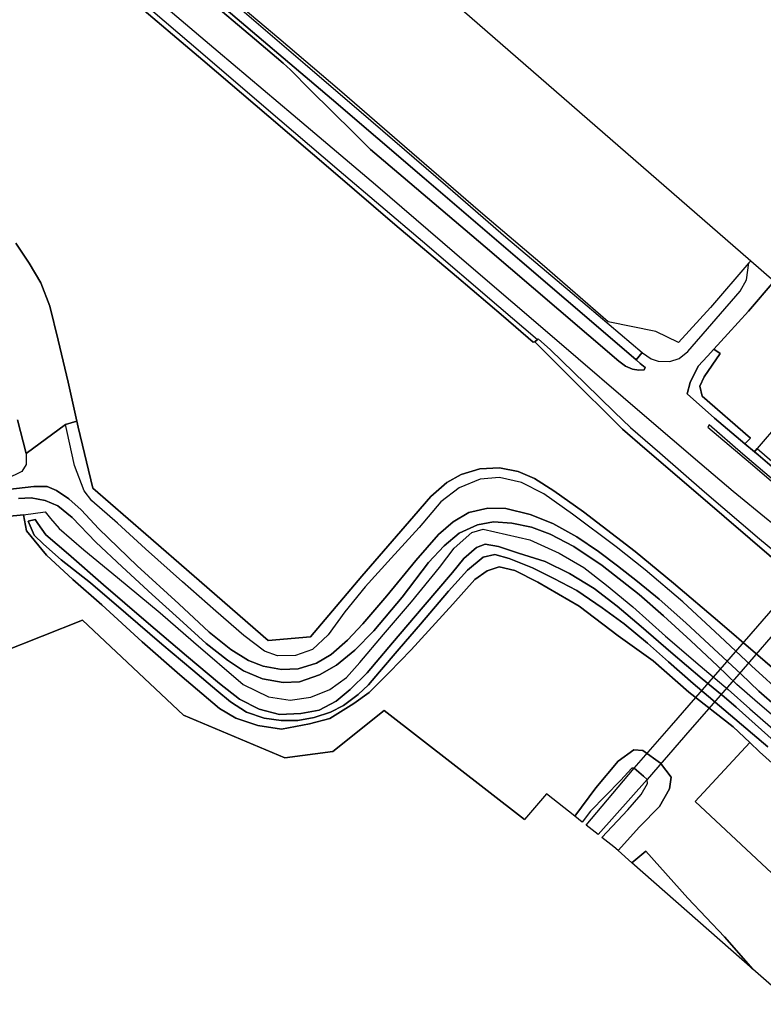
# Model space of a CAD drawing. Extents: x -26035517 to 31750492, y -9237385 to 8160032.
# Tile 223 of 256: x 22596188 to 22827228, y 629747 to 935873. Entities that reach past the tile are written whole.
import ezdxf

# ---------------------------------------------------------------- set-up
doc = ezdxf.new("R2010")
doc.units = 0
doc.layers.add('T-25', color=7, linetype='CONTINUOUS')

msp = doc.modelspace()

# ---------------------------------------------------------------- linework, layer by layer
at = {"layer": 'T-25', "color": 9}
for p, q in [((22630821, 942212, 9773), (22653079, 923245, 9787)), ((22653079, 923245, 9787), (22673545, 905758, 9803)), ((22673545, 905758, 9803), (22693565, 888625, 9827)), ((22693565, 888625, 9827), (22712782, 872188, 9800)), ((22712782, 872188, 9800), (22731875, 856015, 9787)), ((22599125, 860157, 8407), (22594992, 866416, 8407)), ((22602744, 854013, 8407), (22599125, 860157, 8407)), ((22731875, 856015, 9787), (22746474, 843567, 9773)), ((22605517, 846807, 8540), (22602744, 854013, 8407)), ((22608157, 836184, 8600), (22605517, 846807, 8540)), ((22746474, 843567, 9773), (22755749, 835639, 9747)), ((22611218, 823188, 8650), (22608157, 836184, 8600)), ((22755749, 835639, 9747), (22756267, 835694, 9790)), ((22756267, 835694, 9790), (22765991, 825975, 8827)), ((22765991, 825975, 8827), (22783484, 808582, 8827)), ((22613909, 811041, 8665), (22611218, 823188, 8650)), ((22614329, 809146, 8667), (22613909, 811041, 8665)), ((22618865, 790193, 8790), (22614329, 809146, 8667)), ((22783484, 808582, 8827), (22790435, 802530, 8827)), ((22790435, 802530, 8827), (22806983, 788341, 8823)), ((22739182, 796232, 8910), (22733390, 794427, 8867)), ((22745215, 796496, 8910), (22739182, 796232, 8910)), ((22751092, 795418, 8913), (22745215, 796496, 8910)), ((22733390, 794427, 8867), (22728867, 791931, 8790)), ((22756119, 793195, 8913), (22751092, 795418, 8913)), ((22762156, 789386, 8913), (22756119, 793195, 8913)), ((22635347, 775902, 8790), (22618865, 790193, 8790)), ((22728867, 791931, 8790), (22723967, 787616, 8790)), ((22723967, 787616, 8790), (22718614, 781520, 8790)), ((22771409, 782857, 8910), (22762156, 789386, 8913)), ((22806983, 788341, 8823), (22823115, 774475, 8810)), ((22718614, 781520, 8790), (22702483, 762858, 8790)), ((22787434, 770516, 8913), (22771409, 782857, 8910)), ((22650373, 762888, 8790), (22635347, 775902, 8790)), ((22823115, 774475, 8810), (22839794, 760168, 8833)), ((22799282, 760727, 8913), (22787434, 770516, 8913)), ((22673414, 742852, 8790), (22650373, 762888, 8790)), ((22702483, 762858, 8790), (22686569, 744024, 8790)), ((22813754, 748431, 8913), (22799282, 760727, 8913)), ((22824853, 738923, 8893), (22813754, 748431, 8913)), ((22686569, 744024, 8790), (22673414, 742852, 8790)), ((22842126, 724015, 8937), (22824853, 738923, 8893))]:
    msp.add_line(p, q, dxfattribs=at)
for points in [[(22581286, 1017195, 9463), (22590211, 1008324, 9563), (22599342, 998857, 9610), (22609195, 988558, 9667), (22618145, 979337, 9753), (22625653, 972644, 9753), (22642820, 958127, 9850), (22663828, 940049, 9943), (22684868, 922095, 9987), (22705244, 904530, 10000), (22729231, 883928, 9937), (22747223, 868260, 9860), (22772490, 846934, 9903), (22789613, 832423, 9602), (22789731, 832323, 9600), (22792370, 830406, 9577), (22794577, 829725, 9563), (22798168, 829651, 9537), (22801079, 830524, 9503), (22803796, 832738, 9447), (22820004, 851446, 9297), (22822022, 855034, 9160), (22822779, 860296, 9110)], [(22563481, 998536, 9627), (22584799, 980401, 9770), (22586297, 982264, 9777), (22591103, 978306, 9780), (22589440, 976529, 9780), (22599671, 968988, 9780), (22611558, 960189, 9780), (22616539, 956261, 9780), (22634081, 941509, 9807), (22652345, 925872, 9803), (22672036, 908946, 9827), (22695479, 888949, 9837), (22721335, 866996, 9890), (22745061, 846684, 9867), (22757033, 836464, 9821)], [(22756267, 835694, 9790), (22755749, 835639, 9747), (22746474, 843567, 9773), (22731875, 856015, 9787), (22712782, 872188, 9800), (22693565, 888625, 9827), (22673545, 905758, 9803), (22653079, 923245, 9787), (22630821, 942212, 9773), (22619235, 952013, 9737), (22614635, 955807, 9737), (22607669, 961011, 9723), (22586800, 976399, 9687), (22579907, 982276, 9683), (22562346, 997350, 9627)], [(22849151, 764164, 9897), (22839141, 771982, 9853), (22828729, 780281, 9830), (22817880, 789231, 9780), (22807489, 797949, 9813), (22790340, 812734, 9893), (22763105, 836094, 10017), (22735717, 859593, 10047), (22706712, 884484, 10070), (22681148, 906216, 10073), (22657826, 925917, 9993), (22630837, 948935, 9990), (22625778, 952893, 9947), (22620161, 957022, 9933)], [(22828729, 780281, 9830), (22817880, 789231, 9780), (22807489, 797949, 9813), (22790340, 812734, 9893), (22763105, 836094, 10017), (22735717, 859593, 10047), (22706712, 884484, 10070), (22681148, 906216, 10073), (22657826, 925917, 9993), (22630837, 948935, 9990)], [(22787694, 830078, 9731), (22788992, 828956, 9707), (22790547, 827687, 9700), (22790220, 826975, 9720), (22788559, 826918, 9777), (22786593, 827246, 9847), (22784370, 828158, 9873), (22782364, 829737, 9880), (22763717, 845633, 9937), (22740795, 865240, 9943), (22715329, 886930, 10067), (22705177, 895555, 10010), (22700013, 900686, 10007), (22686458, 914022, 10020), (22680292, 920234, 9957), (22678082, 922307, 9940), (22669111, 929958, 9900), (22653949, 942926, 9897)], [(22653949, 942926, 9897), (22669111, 929958, 9900), (22678082, 922307, 9940), (22680292, 920234, 9957), (22686458, 914022, 10020), (22700013, 900686, 10007), (22705177, 895555, 10010), (22715329, 886930, 10067), (22740795, 865240, 9943), (22763717, 845633, 9937), (22782364, 829737, 9880), (22784370, 828158, 9873), (22786593, 827246, 9847), (22788559, 826918, 9777), (22790220, 826975, 9720), (22790547, 827687, 9700), (22788992, 828956, 9707), (22787694, 830078, 9731), (22789613, 832423, 9602), (22789731, 832323, 9600), (22792370, 830406, 9577), (22794577, 829725, 9563), (22798168, 829651, 9537), (22801079, 830524, 9503), (22803796, 832738, 9447), (22820004, 851446, 9297), (22822022, 855034, 9160), (22822779, 860296, 9110), (22823328, 860936, 9147), (22830657, 854555, 9120), (22822649, 845295, 9260), (22816246, 838178, 9283), (22811886, 833424, 9366), (22809936, 831297, 9403), (22806963, 828135, 9517), (22804485, 823052, 9580), (22803563, 819590, 9607), (22812068, 811968, 9683), (22821536, 804026, 9640), (22824522, 801521, 9662), (22825663, 800564, 9660), (22839447, 788812, 9627)], [(22634081, 941509, 9807), (22652345, 925872, 9803), (22672036, 908946, 9827), (22695479, 888949, 9837), (22721335, 866996, 9890), (22745061, 846684, 9867), (22757033, 836464, 9821), (22756267, 835694, 9790), (22755749, 835639, 9747), (22746474, 843567, 9773), (22731875, 856015, 9787), (22712782, 872188, 9800), (22693565, 888625, 9827), (22673545, 905758, 9803), (22653079, 923245, 9787), (22630821, 942212, 9773)], [(22656871, 942058, 9987), (22693069, 911277, 9987), (22721884, 886638, 10013), (22751613, 861065, 9953), (22780332, 836442, 9870), (22787694, 830078, 9731)], [(22663828, 940049, 9943), (22684868, 922095, 9987), (22705244, 904530, 10000), (22729231, 883928, 9937), (22747223, 868260, 9860), (22772490, 846934, 9903), (22789613, 832423, 9602), (22787694, 830078, 9731), (22787694, 830078, 9731), (22780332, 836442, 9870), (22751613, 861065, 9953), (22721884, 886638, 10013), (22693069, 911277, 9987), (22656871, 942058, 9987)], [(22594992, 866416, 8407), (22599125, 860157, 8407), (22602744, 854013, 8407), (22605517, 846807, 8540), (22608157, 836184, 8600), (22611218, 823188, 8650), (22613909, 811041, 8665), (22614329, 809146, 8667), (22618865, 790193, 8790), (22635347, 775902, 8790), (22650373, 762888, 8790), (22673414, 742852, 8790), (22686569, 744024, 8790), (22702483, 762858, 8790), (22718614, 781520, 8790), (22723967, 787616, 8790), (22728867, 791931, 8790), (22733390, 794427, 8867), (22739182, 796232, 8910), (22745215, 796496, 8910), (22751092, 795418, 8913), (22756119, 793195, 8913), (22762156, 789386, 8913), (22771409, 782857, 8910), (22787434, 770516, 8913), (22799282, 760727, 8913), (22813754, 748431, 8913), (22824853, 738923, 8893)], [(22594992, 866416, 8407), (22599125, 860157, 8407), (22602744, 854013, 8407), (22605517, 846807, 8540), (22608157, 836184, 8600), (22611218, 823188, 8650), (22613909, 811041, 8665), (22613909, 811041, 8665), (22610376, 809989, 10010), (22598193, 801027, 9737), (22595472, 811431, 9787)], [(22860921, 772318, 9537), (22857676, 774229, 9560), (22852463, 778147, 9180), (22848825, 780957, 9384), (22845617, 783435, 9563), (22839447, 788812, 9627), (22825663, 800564, 9660), (22824522, 801521, 9662), (22821536, 804026, 9640), (22812068, 811968, 9683), (22803563, 819590, 9607), (22804485, 823052, 9580), (22806963, 828135, 9517), (22809936, 831297, 9403), (22811886, 833424, 9366), (22816246, 838178, 9283), (22822649, 845295, 9260), (22830657, 854555, 9120)], [(22832285, 810601, 14763), (22825314, 802532, 9700), (22824522, 801521, 9662), (22821536, 804026, 9640), (22823297, 805779, 9637), (22823297, 805779, 9637), (22808238, 818826, 9637), (22807510, 821946, 9580), (22808813, 824886, 9550), (22813838, 832090, 9367), (22811886, 833424, 9366), (22816246, 838178, 9283), (22822649, 845295, 9260), (22830657, 854555, 9120)], [(22757250, 836682, 9830), (22757033, 836464, 9821), (22756267, 835694, 9790)], [(22839794, 760168, 8833), (22823115, 774475, 8810), (22806983, 788341, 8823), (22790435, 802530, 8827), (22783484, 808582, 8827), (22765991, 825975, 8827), (22756267, 835694, 9790), (22757033, 836464, 9821), (22757250, 836682, 9830), (22761160, 833194, 9927), (22771862, 822724, 9897), (22780979, 813845, 9847), (22785954, 809130, 9797), (22795069, 801162, 9747), (22808927, 789096, 9683), (22826097, 774442, 9690), (22840924, 762108, 9837)], [(22839794, 760168, 8833), (22823115, 774475, 8810), (22806983, 788341, 8823), (22790435, 802530, 8827), (22783484, 808582, 8827), (22765991, 825975, 8827), (22756267, 835694, 9790)], [(22813838, 832090, 9367), (22811886, 833424, 9366)], [(22789613, 832423, 9602), (22787694, 830078, 9731)], [(22595472, 811431, 9787), (22598193, 801027, 9737), (22598180, 797571, 9707), (22596860, 795360, 9663), (22591953, 792967, 9500)], [(22598193, 801027, 9737), (22610376, 809989, 10010), (22613909, 811041, 8665)], [(22833980, 725472, 10200), (22823535, 734934, 10153), (22813753, 744220, 9897), (22802224, 754879, 9867), (22790563, 764872, 9877), (22781529, 771977, 9920), (22767940, 782108, 9927), (22758993, 788443, 9893), (22752072, 792008, 9857), (22745218, 793549, 9860), (22739239, 793008, 9890), (22732701, 790291, 9860), (22727033, 785930, 9843), (22720311, 778019, 9860), (22711603, 768475, 9920), (22703551, 759502, 9917), (22697212, 751754, 10023), (22691990, 744651, 10007), (22687123, 740046, 10040), (22681854, 738156, 10053), (22676252, 738052, 10120), (22672241, 739495, 10170), (22665809, 744397, 10210), (22657151, 751961, 10200), (22646812, 761102, 10170), (22635322, 771343, 10137), (22626620, 779299, 10133), (22618607, 786265, 10097), (22616184, 789361, 10177), (22613254, 797291, 10173), (22610809, 808138, 10067), (22610376, 809989, 10010), (22613909, 811041, 8665), (22614329, 809146, 8667), (22618865, 790193, 8790), (22635347, 775902, 8790), (22650373, 762888, 8790), (22673414, 742852, 8790), (22686569, 744024, 8790), (22702483, 762858, 8790), (22718614, 781520, 8790), (22723967, 787616, 8790), (22728867, 791931, 8790), (22733390, 794427, 8867), (22739182, 796232, 8910), (22745215, 796496, 8910), (22751092, 795418, 8913), (22756119, 793195, 8913), (22762156, 789386, 8913), (22771409, 782857, 8910), (22787434, 770516, 8913), (22799282, 760727, 8913), (22813754, 748431, 8913), (22824853, 738923, 8893), (22824853, 738923, 8893), (22842126, 724015, 8937)], [(22856558, 772241, 9530), (22850850, 776065, 9333), (22844202, 781036, 9557), (22835858, 788026, 9617), (22820874, 800805, 9553), (22810423, 809860, 9560), (22809953, 809225, 9577), (22823210, 797990, 9603), (22841953, 781957, 9630), (22854793, 771169, 9773)], [(22835858, 788026, 9617), (22820874, 800805, 9553), (22810423, 809860, 9560), (22809953, 809225, 9577), (22823210, 797990, 9603), (22841953, 781957, 9630)], [(22821536, 804026, 9640), (22823297, 805779, 9637)], [(22825314, 802532, 9700), (22824522, 801521, 9662)], [(22839447, 788812, 9627), (22825663, 800564, 9660), (22824522, 801521, 9662), (22825314, 802532, 9700), (22838979, 790727, 14763)], [(22820318, 732343, 10290), (22810368, 741600, 10113), (22803115, 748378, 10203), (22794875, 755704, 10237), (22788165, 761245, 10273), (22781980, 766056, 10273), (22776049, 770478, 10283), (22769242, 775113, 10280), (22761812, 779256, 10330), (22754830, 782017, 10363), (22747263, 783891, 10303), (22741672, 784019, 10183), (22735763, 782657, 10197), (22730834, 779750, 10293), (22726262, 775848, 10253), (22719232, 767691, 10217), (22710207, 756782, 10200), (22702792, 748024, 10213), (22698007, 742914, 10237), (22692971, 738549, 10227), (22688411, 735787, 10203), (22682697, 734038, 10177), (22677558, 733864, 10167), (22671883, 734861, 10153), (22667247, 736635, 10153), (22661797, 740037, 10157), (22655104, 745430, 10153), (22645669, 754231, 10183), (22632722, 766102, 10163), (22620815, 777575, 10087), (22615239, 783492, 10080), (22611465, 786895, 10097), (22607665, 789494, 10113), (22604688, 790749, 10133), (22600620, 790745, 10067), (22592494, 789807, 9707)], [(22592494, 789807, 9707), (22600620, 790745, 10067), (22604688, 790749, 10133), (22607665, 789494, 10113), (22611465, 786895, 10097), (22615239, 783492, 10080), (22620815, 777575, 10087), (22632722, 766102, 10163), (22645669, 754231, 10183), (22655104, 745430, 10153), (22661797, 740037, 10157), (22667247, 736635, 10153), (22671883, 734861, 10153), (22677558, 733864, 10167), (22682697, 734038, 10177), (22688411, 735787, 10203), (22692971, 738549, 10227), (22698007, 742914, 10237), (22702792, 748024, 10213), (22710207, 756782, 10200), (22719232, 767691, 10217), (22726262, 775848, 10253), (22730834, 779750, 10293), (22735763, 782657, 10197), (22741672, 784019, 10183), (22747263, 783891, 10303), (22754830, 782017, 10363), (22761812, 779256, 10330), (22769242, 775113, 10280), (22776049, 770478, 10283), (22781980, 766056, 10273), (22788165, 761245, 10273), (22794875, 755704, 10237), (22803115, 748378, 10203), (22810368, 741600, 10113), (22820318, 732343, 10290), (22825831, 727095, 10307), (22831567, 722105, 10333)], [(22595864, 786976, 9743), (22599698, 787169, 9917), (22604119, 786404, 9970), (22608021, 784699, 10057), (22612505, 781109, 10120), (22619821, 773431, 10163), (22628024, 765713, 10170), (22637382, 757123, 10213), (22645798, 749468, 10220), (22654157, 741903, 10263), (22660791, 736707, 10277), (22665773, 733439, 10223), (22671617, 730901, 10210), (22678006, 729793, 10237), (22683108, 729997, 10240), (22689349, 732164, 10280), (22694605, 735218, 10263), (22700339, 739827, 10307), (22706252, 745845, 10320), (22714987, 756367, 10223), (22723229, 767097, 10263), (22728036, 772300, 10263), (22732703, 776264, 10227), (22738457, 778870, 10153), (22743387, 779783, 10140), (22749070, 779386, 10160), (22755206, 778104, 10233), (22760980, 775944, 10307), (22768390, 772073, 10357), (22777151, 766185, 10337), (22788689, 757113, 10260), (22796213, 750495, 10240), (22804755, 742802, 10227), (22812965, 735032, 10227), (22819018, 729190, 10263)], [(22832559, 717504, 10317), (22825441, 723606, 10293), (22819018, 729190, 10263), (22819018, 729190, 10263), (22812965, 735032, 10227), (22804755, 742802, 10227), (22796213, 750495, 10240), (22788689, 757113, 10260), (22777151, 766185, 10337), (22768390, 772073, 10357), (22760980, 775944, 10307), (22755206, 778104, 10233), (22749070, 779386, 10160), (22743387, 779783, 10140), (22738457, 778870, 10153), (22732703, 776264, 10227), (22728036, 772300, 10263), (22723229, 767097, 10263), (22714987, 756367, 10223), (22706252, 745845, 10320), (22700339, 739827, 10307), (22694605, 735218, 10263), (22689349, 732164, 10280), (22683108, 729997, 10240), (22678006, 729793, 10237), (22671617, 730901, 10210), (22665773, 733439, 10223), (22660791, 736707, 10277), (22654157, 741903, 10263), (22645798, 749468, 10220), (22637382, 757123, 10213), (22628024, 765713, 10170), (22619821, 773431, 10163), (22612505, 781109, 10120), (22608021, 784699, 10057), (22604119, 786404, 9970), (22599698, 787169, 9917), (22595864, 786976, 9743)], [(22597383, 781932, 9763), (22573004, 779527, 9337), (22577967, 734234, 9337), (22615716, 749191, 9337), (22647077, 719619, 9337), (22678569, 706361, 9337), (22693519, 708320, 9337), (22709431, 721094, 9337), (22753060, 687240, 9317)], [(22573004, 779527, 9337), (22597383, 781932, 9763), (22598248, 776917, 9613), (22604500, 769438, 9577), (22612722, 761815, 9487), (22621673, 753986, 9320), (22634196, 742437, 9193), (22645966, 732140, 9183), (22658306, 721740, 9233), (22663361, 718741, 9230), (22670218, 716396, 9230), (22677529, 715293, 9217), (22686189, 716902, 9163), (22692563, 718658, 9050), (22699955, 723310, 9047), (22704808, 726713, 9047), (22710934, 732936, 9047), (22717774, 739948, 9053), (22730741, 754154, 8843), (22737570, 761818, 8737), (22741421, 764567, 8673), (22745195, 765712, 8613), (22750066, 764586, 8563), (22757163, 761008, 8570), (22770025, 753503, 8573), (22782186, 744273, 8560), (22793001, 736512, 8560), (22804110, 726814, 8540), (22817912, 715972, 10257), (22823052, 711123, 10360), (22806064, 692788, 10403), (22829879, 670550, 10403)], [(22836874, 698482, 10457), (22826075, 708272, 10420), (22823052, 711123, 10360), (22817912, 715972, 10257), (22804110, 726814, 8540), (22793001, 736512, 8560), (22782186, 744273, 8560), (22770025, 753503, 8573), (22757163, 761008, 8570), (22750066, 764586, 8563), (22745195, 765712, 8613), (22741421, 764567, 8673), (22737570, 761818, 8737), (22730741, 754154, 8843), (22717774, 739948, 9053), (22710934, 732936, 9047), (22704808, 726713, 9047), (22699955, 723310, 9047), (22692563, 718658, 9050), (22686189, 716902, 9163), (22677529, 715293, 9217), (22670218, 716396, 9230), (22663361, 718741, 9230), (22658306, 721740, 9233), (22645966, 732140, 9183), (22634196, 742437, 9193), (22621673, 753986, 9320), (22612722, 761815, 9487), (22604500, 769438, 9577), (22598248, 776917, 9613), (22597383, 781932, 9763), (22604145, 782887, 9940), (22605750, 780826, 9940), (22608489, 777725, 9940), (22616077, 771016, 9910), (22626609, 762447, 9917), (22639812, 751485, 9993), (22650171, 742447, 9987), (22665661, 729167, 9853), (22673526, 725298, 9823), (22680211, 724321, 9853), (22686642, 725220, 9893), (22692570, 727654, 9933), (22697687, 731317, 9967), (22701882, 736011, 9957), (22709226, 744722, 9950), (22717904, 754909, 9927), (22726596, 765599, 9930), (22731185, 771523, 9837), (22736684, 776428, 9760), (22740188, 777469, 9753), (22754700, 774106, 9920), (22763817, 770025, 9940), (22771423, 765509, 9947), (22778506, 760093, 9960), (22786654, 753306, 9977), (22796877, 744212, 10003), (22807568, 735014, 9997), (22816326, 727639, 10033), (22823006, 721608, 10040), (22832649, 713245, 10040)], [(22828636, 709811, 7980), (22813610, 722564, 7980), (22813610, 722564, 7980), (22805446, 729514, 7660), (22797751, 736259, 7660), (22791215, 742002, 7660), (22783995, 748043, 7660), (22777182, 752986, 7660), (22769271, 758411, 7660), (22762127, 762123, 7660), (22755527, 765406, 7660), (22748307, 768334, 7660), (22743864, 769638, 7660), (22740216, 768809, 7660), (22735353, 764748, 7660), (22729453, 758224, 7660), (22720723, 747888, 7660), (22714066, 740230, 7660), (22707955, 733165, 7660), (22704601, 729046, 7660), (22701302, 726035, 7660), (22696767, 722613, 7660), (22692781, 720533, 7660), (22687699, 718944, 7660), (22682563, 717993, 7660), (22677460, 717958, 7660), (22672151, 718664, 7660), (22666680, 720612, 7660), (22661641, 723789, 7660), (22657428, 727283, 7660), (22650027, 733586, 7660), (22640387, 741744, 7660), (22629198, 751403, 7660), (22618170, 760786, 7660), (22609097, 767946, 7660), (22603585, 772794, 7660), (22600730, 775653, 7660), (22598818, 779972, 7660), (22601040, 780455, 7660), (22601847, 779237, 7660), (22604344, 775763, 7660), (22611315, 769721, 7660), (22622202, 760199, 7660), (22635499, 748759, 7660), (22648039, 738100, 7660), (22658261, 729500, 7660), (22664513, 724616, 7660), (22670583, 721481, 7660), (22676927, 719895, 7660), (22683558, 720147, 7660), (22689183, 721197, 7660), (22694470, 723979, 7660), (22698817, 727605, 7660), (22704153, 732812, 7660), (22711995, 742145, 7660), (22721571, 753277, 7660), (22730645, 764042, 7660), (22734178, 768402, 7660), (22738078, 771766, 7660), (22740848, 772811, 7660), (22744920, 772062, 7660), (22751207, 769972, 7660), (22759458, 767377, 7660), (22767019, 763739, 7660), (22774686, 759030, 7660), (22781832, 753526, 7660), (22789279, 747179, 7660), (22798464, 739254, 7660), (22808230, 730948, 7660), (22815049, 725297, 7980), (22818753, 722081, 7980), (22832591, 709824, 7980)], [(22832591, 709824, 7980), (22818753, 722081, 7980), (22815049, 725297, 7980), (22808230, 730948, 7660), (22798464, 739254, 7660), (22789279, 747179, 7660), (22781832, 753526, 7660), (22774686, 759030, 7660), (22767019, 763739, 7660), (22759458, 767377, 7660), (22751207, 769972, 7660), (22744920, 772062, 7660), (22740848, 772811, 7660), (22738078, 771766, 7660), (22734178, 768402, 7660), (22730645, 764042, 7660), (22721571, 753277, 7660), (22711995, 742145, 7660), (22704153, 732812, 7660), (22698817, 727605, 7660), (22694470, 723979, 7660), (22689183, 721197, 7660), (22683558, 720147, 7660), (22676927, 719895, 7660), (22670583, 721481, 7660), (22664513, 724616, 7660), (22658261, 729500, 7660), (22648039, 738100, 7660), (22635499, 748759, 7660), (22622202, 760199, 7660), (22611315, 769721, 7660), (22604344, 775763, 7660), (22601847, 779237, 7660), (22601040, 780455, 7660), (22598818, 779972, 7660), (22600730, 775653, 7660), (22603585, 772794, 7660), (22609097, 767946, 7660), (22618170, 760786, 7660), (22629198, 751403, 7660), (22640387, 741744, 7660), (22650027, 733586, 7660), (22657428, 727283, 7660), (22661641, 723789, 7660), (22666680, 720612, 7660), (22672151, 718664, 7660), (22677460, 717958, 7660), (22682563, 717993, 7660), (22687699, 718944, 7660), (22692781, 720533, 7660), (22696767, 722613, 7660), (22701302, 726035, 7660), (22704601, 729046, 7660), (22707955, 733165, 7660), (22714066, 740230, 7660), (22720723, 747888, 7660), (22729453, 758224, 7660), (22735353, 764748, 7660), (22740216, 768809, 7660), (22743864, 769638, 7660), (22748307, 768334, 7660), (22755527, 765406, 7660), (22762127, 762123, 7660), (22769271, 758411, 7660), (22777182, 752986, 7660), (22783995, 748043, 7660), (22791215, 742002, 7660), (22797751, 736259, 7660), (22805446, 729514, 7660), (22813610, 722564, 7980), (22828636, 709811, 7980)], [(22836370, 629747, 9333), (22823939, 640694, 9120), (22815153, 650757, 9120), (22803745, 662780, 9120), (22790687, 677358, 9120), (22786383, 673767, 9120), (22782093, 677544, 9383), (22788808, 684939, 9673), (22795008, 691291, 9673), (22798034, 696724, 9673), (22798563, 700364, 9673), (22795275, 704685, 9673), (22789809, 708705, 9673), (22787040, 708899, 9673), (22782172, 705368, 9673), (22775172, 697031, 9673), (22768653, 688222, 9673), (22759850, 695136, 9470), (22753060, 687240, 9317), (22709431, 721094, 9337), (22693519, 708320, 9337), (22678569, 706361, 9337), (22647077, 719619, 9337), (22615716, 749191, 9337), (22577967, 734234, 9337)], [(22824853, 738923, 8893), (22842126, 724015, 8937), (22853937, 713752, 8920), (22875759, 700470, 8947), (22890318, 691538, 8947), (22894729, 689090, 8910)], [(22891795, 684323, 10726), (22887999, 687076, 10597), (22882004, 690215, 10490), (22874027, 694009, 10473), (22863373, 699430, 10430), (22856774, 703167, 10340), (22849068, 708250, 10323), (22840769, 714486, 10317), (22831567, 722105, 10333), (22825831, 727095, 10307), (22820318, 732343, 10290)], [(22889484, 681689, 10687), (22884779, 684676, 10533), (22878824, 687310, 10513), (22874439, 689632, 10510), (22865846, 694369, 10453), (22855732, 700245, 10400), (22847758, 705467, 10367), (22839645, 711387, 10353), (22832559, 717504, 10317), (22825441, 723606, 10293), (22819018, 729190, 10263)], [(22852980, 650068, 9563), (22850244, 652234, 9497), (22848345, 653683, 10397), (22845372, 655980, 10400), (22829879, 670550, 10403), (22806064, 692788, 10403), (22823052, 711123, 10360)], [(22772196, 685439, 14113), (22787109, 703138, 14847)], [(22791163, 699673, 14437), (22775877, 682548, 13870)]]:
    msp.add_polyline3d(points, dxfattribs=at)
for points in [[(22822779, 860296, 9110), (22810857, 846393, 9210), (22800886, 835466, 9343), (22793873, 838912, 9347), (22779032, 841973, 9620), (22758543, 859709, 9823), (22739350, 876057, 9980), (22715741, 896488, 10070), (22695500, 913923, 10067), (22676733, 930021, 9993), (22659139, 944918, 10010), (22636742, 964027, 9927), (22624651, 974602, 9927), (22628725, 979244, 9987), (22640365, 992507, 10157), (22654111, 1008243, 9920), (22823328, 860936, 9147), (22822779, 860296, 9110)], [(22813838, 832090, 9367), (22808813, 824886, 9550), (22807510, 821946, 9580), (22808238, 818826, 9637), (22823297, 805779, 9637), (22821536, 804026, 9640), (22812068, 811968, 9683), (22803563, 819590, 9607), (22804485, 823052, 9580), (22806963, 828135, 9517), (22809936, 831297, 9403), (22811886, 833424, 9366), (22813838, 832090, 9367)], [(22859971, 781234, 14650), (22861072, 780295, 14703), (22860512, 779646, 14437), (22850066, 767526, 16250), (22835503, 750724, 16600), (22818960, 731698, 16663), (22804355, 714966, 16520), (22791163, 699673, 14437), (22789989, 700677, 14863), (22787109, 703138, 14847), (22798699, 716429, 16533), (22811753, 731474, 16767), (22831012, 753667, 16733), (22846868, 771947, 16330), (22857141, 783648, 14643), (22858679, 782336, 14640), (22859971, 781234, 14650)], [(22791163, 699673, 14437), (22789989, 700677, 14863), (22787109, 703138, 14847), (22798699, 716429, 16533), (22811753, 731474, 16767), (22831012, 753667, 16733), (22846868, 771947, 16330), (22857141, 783648, 14643), (22858679, 782336, 14640), (22859971, 781234, 14650), (22861072, 780295, 14703), (22860512, 779646, 14437), (22850066, 767526, 16250), (22835503, 750724, 16600), (22818960, 731698, 16663), (22804355, 714966, 16520), (22791163, 699673, 14437)], [(22848345, 653683, 10397), (22845372, 655980, 10400), (22829879, 670550, 10403), (22806064, 692788, 10403), (22823052, 711123, 10360), (22826075, 708272, 10420), (22836874, 698482, 10457), (22847184, 689877, 10467), (22859166, 679557, 10510), (22862494, 676124, 10750), (22865809, 672452, 10497), (22867788, 670521, 10483), (22868317, 668626, 10480), (22865830, 665691, 10440), (22858782, 659374, 10453), (22850181, 654508, 10397), (22848345, 653683, 10397)], [(22770961, 686409, 14250), (22768653, 688222, 9673), (22775172, 697031, 9673), (22782172, 705368, 9673), (22787040, 708899, 9673), (22789809, 708705, 9673), (22795275, 704685, 9673), (22798563, 700364, 9673), (22798034, 696724, 9673), (22795008, 691291, 9673), (22788808, 684939, 9673), (22782093, 677544, 9383), (22780823, 678663, 8910), (22777078, 681604, 13903), (22785099, 690247, 14163), (22789277, 694989, 14357), (22791217, 698406, 14370), (22791163, 699673, 14437), (22789989, 700677, 14863), (22787109, 703138, 14847), (22786333, 703185, 14767), (22782812, 699347, 14653), (22773562, 689805, 14610), (22770961, 686409, 14250)], [(22772196, 685439, 14113), (22787109, 703138, 14847), (22789989, 700677, 14863), (22791163, 699673, 14437), (22775877, 682548, 13870), (22772196, 685439, 14113)], [(22786383, 673767, 9120), (22790687, 677358, 9120), (22803745, 662780, 9120), (22815153, 650757, 9120), (22823939, 640694, 9120), (22786383, 673767, 9120)]]:
    msp.add_polyline3d(points, close=True, dxfattribs=at)

doc.saveas('drawing.dxf')
